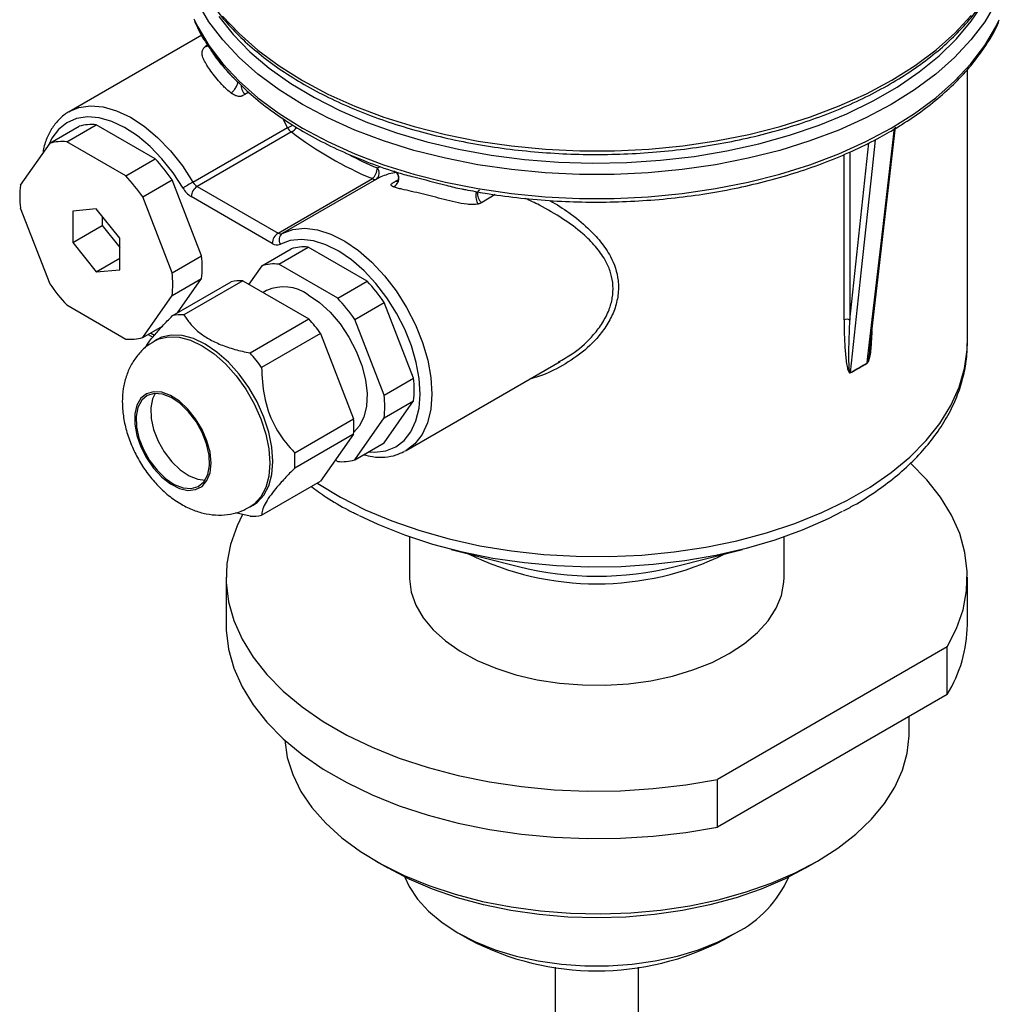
# Model space of a CAD drawing. Header units: millimetres. Extents: x 0 to 420, y 0 to 297.
# Tile 13 of 17: x 311 to 370, y 151 to 210. Entities that reach past the tile are written whole.
import ezdxf

# ---------------------------------------------------------------- set-up
doc = ezdxf.new("R2010")
doc.units = ezdxf.units.MM

msp = doc.modelspace()

# ---------------------------------------------------------------- linework, layer by layer
at = {"color": 7, "linetype": 'Continuous', "lineweight": 25}
for p, q in [((322.297, 209.571), (314.329, 204.972)), ((368.26, 191.115), (368.26, 207.518)), ((314.329, 204.972), (314.473, 205.048)), ((313.167, 203.08), (314.935, 204.1)), ((314.19, 203.171), (315.958, 204.192)), ((319.493, 202.151), (315.958, 204.192)), ((321.766, 200.749), (327.431, 204.019)), ((362.396, 190.734), (363.948, 204.044)), ((327.677, 203.763), (322.012, 200.493)), ((313.167, 203.08), (311.399, 200.565)), ((317.725, 201.13), (314.19, 203.171)), ((317.725, 201.13), (319.493, 202.151)), ((326.874, 197.686), (332.539, 200.956)), ((318.748, 199.858), (320.516, 200.879)), ((322.283, 196.322), (320.516, 200.879)), ((322.012, 200.493), (326.874, 197.686)), ((332.784, 200.929), (327.12, 197.659)), ((320.516, 195.302), (318.748, 199.858)), ((326.52, 197.073), (321.658, 199.88)), ((311.399, 199.201), (313.167, 194.645)), ((315.958, 199.137), (314.543, 199.011)), ((314.543, 199.011), (314.543, 197.125)), ((317.372, 197.378), (315.958, 199.137)), ((316.311, 198.697), (316.311, 198.146)), ((314.543, 197.125), (316.311, 198.146)), ((316.311, 198.146), (317.372, 196.826)), ((314.543, 197.125), (315.958, 195.366)), ((317.372, 195.492), (317.372, 197.378)), ((326.918, 195.824), (328.685, 196.844)), ((332.221, 194.803), (328.685, 196.844)), ((320.516, 195.302), (322.283, 196.322)), ((325.895, 195.732), (327.663, 196.753)), ((315.958, 195.366), (317.372, 196.182)), ((325.895, 195.732), (325.113, 194.62)), ((330.453, 193.783), (326.918, 195.824)), ((315.958, 195.366), (317.372, 195.492)), ((320.516, 193.938), (322.283, 194.959)), ((320.524, 192.724), (324.06, 194.765)), ((320.841, 192.907), (322.283, 194.959)), ((324.755, 194.827), (321.219, 192.786)), ((324.755, 194.827), (328.727, 192.534)), ((330.453, 193.783), (332.221, 194.803)), ((318.748, 191.423), (320.516, 193.938)), ((326.186, 194.234), (325.984, 194.118)), ((314.19, 193.373), (317.725, 191.332)), ((331.476, 192.511), (333.244, 193.531)), ((335.011, 188.975), (333.244, 193.531)), ((318.748, 191.423), (319.928, 192.105)), ((325.192, 190.493), (328.727, 192.534)), ((333.244, 187.954), (331.476, 192.511)), ((319.071, 191.61), (319.356, 191.446)), ((329.422, 191.67), (325.886, 189.629)), ((329.422, 191.67), (331.408, 186.55)), ((319.623, 191.312), (319.447, 191.21)), ((334.556, 184.633), (343.814, 189.977)), ((343.718, 189.957), (343.797, 190.005)), ((333.244, 187.954), (335.011, 188.975)), ((333.244, 186.591), (335.011, 187.611)), ((333.244, 185.096), (335.011, 187.611)), ((327.873, 184.509), (331.408, 186.55)), ((331.476, 184.076), (333.244, 186.591)), ((331.408, 185.624), (327.873, 183.583)), ((331.408, 185.624), (329.422, 182.798)), ((331.476, 184.076), (333.244, 185.096)), ((330.313, 184.065), (330.453, 183.984)), ((325.886, 180.757), (329.422, 182.798)), ((325.192, 180.694), (324.312, 180.904)), ((325.196, 181.25), (325.373, 181.352)), ((334.76, 179.456), (334.76, 177.041)), ((357.26, 177.041), (357.26, 179.456)), ((337.264, 178.702), (341.312, 177.671)), ((350.707, 177.671), (354.755, 178.702)), ((323.76, 177.041), (323.76, 174.183)), ((368.26, 174.183), (368.26, 177.041)), ((367.046, 172.856), (353.257, 164.896)), ((367.046, 169.999), (367.046, 172.856)), ((367.046, 169.999), (353.257, 162.039)), ((364.76, 167.65), (364.76, 168.679)), ((353.257, 162.039), (353.257, 164.896)), ((332.749, 159.998), (333.456, 159.589)), ((358.563, 159.589), (359.27, 159.998)), ((337.664, 155.69), (338.372, 155.281)), ((353.648, 155.281), (354.355, 155.69)), ((343.51, 153.624), (343.51, 130.483)), ((348.51, 129.367), (348.51, 153.624))]:
    msp.add_line(p, q, dxfattribs=at)
at = {"color": 8, "linetype": 'Continuous', "lineweight": 25}
for p, q in [((325.109, 206.145), (324.884, 206.015)), ((327.431, 204.019), (327.158, 204.571)), ((361.209, 192.472), (362.352, 203.109)), ((360.858, 192.482), (360.858, 202.412)), ((361.209, 202.561), (361.209, 192.472)), ((332.835, 201.597), (333.028, 201.68)), ((333.919, 200.797), (334.082, 200.891)), ((339.917, 199.999), (339.079, 199.514)), ((319.218, 191.695), (319.448, 191.562))]:
    msp.add_line(p, q, dxfattribs=at)
at = {"color": 8, "linetype": 'Continuous', "lineweight": 25, "flags": 128}
for points in [[(369.97, 211.504), (369.299, 210.376), (368.469, 209.284), (367.486, 208.234), (366.356, 207.236), (365.087, 206.295), (363.687, 205.417), (362.167, 204.609), (360.536, 203.876), (358.807, 203.224), (356.989, 202.656), (355.097, 202.177), (353.143, 201.79), (351.14, 201.497), (349.102, 201.301), (347.043, 201.202), (344.976, 201.202), (342.917, 201.301), (340.879, 201.497), (338.876, 201.79), (336.922, 202.177), (335.03, 202.656), (333.212, 203.224), (331.483, 203.876), (329.852, 204.609), (328.332, 205.417), (326.932, 206.295), (325.663, 207.236), (324.533, 208.234), (323.55, 209.284), (322.72, 210.376), (322.049, 211.504)], [(323.326, 210.686), (324.18, 209.609), (325.187, 208.577), (326.341, 207.598), (327.632, 206.677), (329.052, 205.822), (330.591, 205.039), (332.239, 204.333), (333.982, 203.708), (335.811, 203.171), (337.71, 202.723), (339.668, 202.369), (341.671, 202.11), (343.704, 201.95), (345.753, 201.888), (347.804, 201.925), (349.842, 202.061), (351.854, 202.295), (353.824, 202.626), (355.74, 203.05), (357.587, 203.566), (359.353, 204.169), (361.026, 204.855), (362.593, 205.619), (364.044, 206.457), (365.368, 207.362), (366.557, 208.327), (367.601, 209.347), (368.495, 210.413), (369.137, 211.363)], [(321.817, 210.555), (322.049, 210.075), (322.72, 208.947), (323.55, 207.855), (324.533, 206.806), (325.663, 205.807), (326.932, 204.866), (328.332, 203.988), (329.852, 203.18), (331.483, 202.448), (333.212, 201.795), (335.03, 201.227), (336.922, 200.748), (338.876, 200.361), (340.879, 200.068), (342.917, 199.872), (344.976, 199.773), (347.043, 199.773), (349.102, 199.872), (351.14, 200.068), (353.143, 200.361), (355.097, 200.748), (356.989, 201.227), (358.807, 201.795), (360.536, 202.448), (362.167, 203.18), (363.687, 203.988)], [(323.545, 210.718), (324.529, 209.667), (325.66, 208.667), (326.931, 207.725), (328.332, 206.846), (329.854, 206.037), (331.487, 205.304), (333.219, 204.651), (335.039, 204.083), (336.934, 203.604), (338.891, 203.216), (340.896, 202.924), (342.937, 202.728), (344.999, 202.631), (347.068, 202.632), (349.129, 202.732), (351.169, 202.93), (353.174, 203.224), (355.13, 203.614), (357.023, 204.095), (358.841, 204.665), (360.571, 205.32), (362.201, 206.055), (363.721, 206.865), (365.119, 207.746), (366.386, 208.69), (367.514, 209.691), (368.495, 210.742)], [(363.687, 203.988), (365.087, 204.866), (366.356, 205.807), (367.486, 206.806), (368.469, 207.855), (369.299, 208.947), (369.97, 210.075), (370.176, 210.498)], [(314.473, 205.048), (314.916, 205.218), (315.618, 205.322), (316.38, 205.258), (317.183, 205.029), (318.008, 204.64), (318.835, 204.101), (319.644, 203.424), (320.414, 202.626), (321.127, 201.728), (321.766, 200.749)], [(321.167, 200.394), (320.57, 201.307), (319.905, 202.146), (319.186, 202.89), (318.431, 203.522), (317.66, 204.025), (316.889, 204.388), (316.14, 204.602), (315.429, 204.661), (314.774, 204.564), (314.191, 204.314), (313.694, 203.916), (313.296, 203.38), (313.107, 202.994)], [(327.12, 197.659), (327.758, 197.9), (328.472, 197.975), (329.242, 197.883), (330.05, 197.627), (330.877, 197.211), (331.702, 196.648), (332.506, 195.949), (333.268, 195.133), (333.969, 194.219), (334.594, 193.229), (335.126, 192.188), (335.553, 191.122), (335.863, 190.055), (336.051, 189.015), (336.11, 188.026), (336.04, 187.113), (335.842, 186.299), (335.521, 185.602), (335.085, 185.04), (334.556, 184.633)], [(332.306, 184.555), (332.692, 184.534), (333.352, 184.618), (333.942, 184.856), (334.446, 185.241), (334.853, 185.766), (335.153, 186.416), (335.337, 187.177), (335.403, 188.029), (335.348, 188.952), (335.173, 189.923), (334.883, 190.918), (334.485, 191.914), (333.988, 192.885), (333.405, 193.809), (332.75, 194.662), (332.039, 195.423), (331.289, 196.075), (330.519, 196.602), (329.747, 196.989), (328.993, 197.229), (328.274, 197.314), (327.608, 197.244), (327.012, 197.019), (327.012, 197.019)], [(319.438, 191.205), (319.708, 191.335), (320.289, 191.47)], [(320.289, 191.47), (320.931, 191.445), (321.615, 191.261), (322.321, 190.925), (323.028, 190.446), (323.712, 189.839), (324.354, 189.123), (324.935, 188.318), (325.436, 187.45), (325.843, 186.545), (326.142, 185.63), (326.326, 184.734), (326.387, 183.883), (326.326, 183.103), (326.142, 182.419), (325.843, 181.85), (325.436, 181.414), (325.196, 181.25)], [(329.224, 182.683), (329.268, 182.655), (330.628, 181.834), (332.109, 181.085), (333.699, 180.415), (335.386, 179.829), (337.155, 179.331), (338.994, 178.926), (340.887, 178.615), (342.821, 178.403), (344.78, 178.29), (346.748, 178.277), (348.71, 178.365), (350.652, 178.553), (352.557, 178.839), (354.41, 179.221), (356.198, 179.696), (357.907, 180.261), (359.522, 180.91), (361.031, 181.639), (362.423, 182.443), (363.687, 183.314), (364.812, 184.247), (365.79, 185.233), (366.613, 186.265), (367.275, 187.335), (367.77, 188.435), (368.095, 189.556), (368.247, 190.689), (368.26, 191.115)]]:
    msp.add_lwpolyline(points, dxfattribs=at)
at = {"color": 7, "linetype": 'Continuous', "lineweight": 25, "flags": 128}
for points in [[(362.243, 189.906), (362.288, 190.287), (362.466, 191.814), (363.178, 197.922), (363.885, 203.98)], [(362.732, 203.315), (362.706, 203.077), (362.543, 201.558), (361.89, 195.485), (361.228, 189.32)], [(328.685, 193.987), (329.355, 193.527), (329.999, 192.936), (330.597, 192.235), (331.125, 191.45), (331.565, 190.61), (331.901, 189.743), (332.121, 188.883), (332.217, 188.059), (332.185, 187.303), (332.027, 186.64), (331.747, 186.095), (331.416, 185.734)], [(325.373, 181.352), (325.613, 181.516), (326.019, 181.952), (326.319, 182.521), (326.502, 183.205), (326.564, 183.985), (326.502, 184.836), (326.319, 185.732), (326.019, 186.647), (325.613, 187.552), (325.112, 188.42), (324.531, 189.225), (323.889, 189.941), (323.204, 190.548), (322.498, 191.027), (321.792, 191.363), (321.108, 191.547), (320.465, 191.572), (319.885, 191.437), (319.623, 191.312)], [(319.405, 188.171), (318.977, 188.05), (318.634, 187.776), (318.394, 187.364), (318.271, 186.835), (318.271, 186.219), (318.394, 185.549), (318.634, 184.86), (318.977, 184.19), (319.405, 183.575), (319.895, 183.048), (320.42, 182.637), (320.953, 182.366), (321.464, 182.247), (321.926, 182.289), (322.314, 182.487), (322.607, 182.833), (322.79, 183.307), (322.852, 183.883), (322.79, 184.531), (322.607, 185.215), (322.314, 185.899), (321.926, 186.546), (321.464, 187.121), (320.953, 187.593), (320.42, 187.936), (319.895, 188.132), (319.405, 188.171)], [(321.659, 182.362), (322.084, 182.486), (322.421, 182.768), (322.65, 183.192), (322.756, 183.733), (322.735, 184.36), (322.587, 185.036), (322.32, 185.723), (321.951, 186.379), (321.501, 186.968), (320.996, 187.454), (320.465, 187.811), (319.939, 188.015), (319.449, 188.057), (319.023, 187.933), (318.686, 187.651), (318.458, 187.228), (318.351, 186.686), (318.373, 186.059), (318.521, 185.383), (318.787, 184.696), (319.156, 184.04), (319.606, 183.451), (320.112, 182.965), (320.643, 182.609), (321.168, 182.404), (321.659, 182.362)], [(319.497, 188.061), (319.342, 187.738), (319.235, 187.197), (319.257, 186.57), (319.405, 185.893), (319.671, 185.207), (320.04, 184.55), (320.49, 183.961), (320.996, 183.475), (321.527, 183.119), (322.052, 182.914), (322.494, 182.869)], [(334.556, 184.633), (334.544, 184.626), (334.45, 184.575)], [(367.046, 172.856), (367.609, 173.957), (367.999, 175.082), (368.214, 176.223), (368.252, 177.371), (368.112, 178.515), (367.796, 179.648), (367.306, 180.761), (366.646, 181.843), (365.821, 182.887), (364.849, 183.875)], [(360.75, 180.978), (359.896, 180.544), (358.349, 179.864), (356.702, 179.267), (354.97, 178.757), (353.166, 178.339), (351.304, 178.017), (349.399, 177.792), (347.467, 177.666), (345.523, 177.641), (343.584, 177.716), (341.663, 177.892), (339.778, 178.166), (337.943, 178.537), (336.173, 179.001), (334.482, 179.555), (332.884, 180.194), (331.758, 180.724)], [(324.734, 180.799), (324.41, 180.124), (324.02, 178.999), (323.805, 177.858), (323.767, 176.71), (323.907, 175.566), (324.223, 174.433), (324.713, 173.32), (325.373, 172.238), (326.198, 171.194), (327.181, 170.196), (328.315, 169.253), (329.589, 168.373), (330.995, 167.561), (332.521, 166.826), (334.154, 166.171), (335.882, 165.604), (337.69, 165.128), (339.565, 164.746), (341.492, 164.463), (343.455, 164.281), (345.438, 164.2), (347.425, 164.222), (349.402, 164.346), (351.351, 164.571), (353.257, 164.896)], [(334.76, 177.041), (334.761, 176.941), (334.867, 176.143), (335.143, 175.36), (335.583, 174.601), (336.181, 173.88), (336.929, 173.207), (337.813, 172.592), (338.823, 172.044), (339.941, 171.572), (341.151, 171.183), (342.434, 170.883), (343.772, 170.676), (345.144, 170.565), (346.529, 170.553), (347.906, 170.639), (349.255, 170.822), (350.554, 171.099), (351.784, 171.467), (352.927, 171.919), (353.965, 172.448)], [(353.965, 172.448), (354.882, 173.047), (355.665, 173.707), (356.301, 174.417), (356.781, 175.167), (357.099, 175.946), (357.248, 176.741), (357.26, 177.041)], [(323.76, 174.183), (323.767, 173.853), (323.907, 172.708), (324.223, 171.575), (324.713, 170.463), (325.373, 169.38), (326.198, 168.336), (327.181, 167.338), (328.315, 166.396), (329.589, 165.515), (330.995, 164.703), (332.521, 163.968), (334.154, 163.313), (335.882, 162.746), (337.69, 162.27), (339.565, 161.888), (341.492, 161.606), (343.455, 161.423), (345.438, 161.342), (347.425, 161.364), (349.402, 161.488), (351.351, 161.714), (353.257, 162.039)], [(327.272, 167.256), (327.425, 166.216), (327.752, 165.187), (328.249, 164.181), (328.911, 163.208), (329.734, 162.276), (330.708, 161.394), (331.826, 160.571), (333.076, 159.814), (334.446, 159.13), (335.925, 158.525), (337.497, 158.006), (339.149, 157.577), (340.866, 157.241), (342.63, 157.003), (344.426, 156.865), (346.236, 156.827), (348.045, 156.89), (349.834, 157.054), (351.588, 157.316), (353.289, 157.675), (354.923, 158.127), (356.474, 158.669), (357.926, 159.294), (359.268, 159.996)], [(359.268, 159.996), (360.486, 160.771), (361.568, 161.61), (362.505, 162.505), (363.289, 163.448), (363.911, 164.43), (364.365, 165.443), (364.649, 166.476), (364.758, 167.52), (364.76, 167.65)], [(358.561, 159.588), (357.27, 158.913), (355.871, 158.314), (354.377, 157.797), (352.802, 157.367), (351.162, 157.028), (349.472, 156.784), (347.749, 156.636), (346.01, 156.587), (344.27, 156.636), (342.547, 156.784), (340.857, 157.028), (339.217, 157.367), (337.642, 157.797), (336.148, 158.314), (334.749, 158.913), (333.458, 159.588), (333.456, 159.589)], [(334.486, 159.04), (334.744, 158.479), (335.249, 157.71), (335.911, 156.981), (336.721, 156.305), (337.666, 155.689), (338.732, 155.143), (339.905, 154.676), (341.167, 154.294), (342.499, 154.002), (343.883, 153.805), (345.297, 153.706), (346.722, 153.706), (348.137, 153.805), (349.52, 154.002), (350.852, 154.294), (352.114, 154.676), (353.287, 155.143), (354.353, 155.689)]]:
    msp.add_lwpolyline(points, dxfattribs=at)
at = {"color": 7, "linetype": 'Continuous', "lineweight": 25}
for centre, radius, start, end in [((315.676, 201.576), 2.631, 83.86005, 106.35899), ((328.056, 204.372), 0.717, 209.41438, 238.09665), ((340.708, 220.722), 21.388, 232.46161, 247.54377), ((313.908, 200.555), 2.631, 83.86005, 106.35899), ((311.862, 194.97), 10.478, 34.32776, 43.26138), ((331.94, 201.621), 0.895, 311.98092, 358.4276), ((332.478, 201.288), 0.472, 310.47167, 40.92352), ((310.095, 193.949), 10.478, 34.32776, 43.26138), ((332.686, 201.163), 0.254, 234.61909, 292.80786), ((317.478, 199.883), 6.116, 173.60013, 186.39987), ((336.254, 175.65), 28.98, 119.99421, 121.37214), ((322.417, 201.098), 1.435, 209.41438, 238.09665), ((322.426, 199.845), 0.768, 122.60548, 177.39452), ((322.391, 201.102), 0.717, 209.41438, 238.09665), ((327.288, 197.039), 0.768, 122.60548, 177.39452), ((327.021, 197.893), 0.254, 234.61909, 292.80786), ((327.396, 197.283), 0.466, 126.37905, 214.4935), ((326.815, 197.488), 0.509, 234.61909, 292.80786), ((328.404, 194.228), 2.631, 83.86005, 106.35899), ((316.205, 195.641), 6.116, 353.60013, 6.39987), ((326.636, 193.207), 2.631, 83.86005, 106.35899), ((314.437, 194.62), 6.116, 353.60013, 6.39987), ((321.82, 200.554), 10.478, 214.32776, 223.26138), ((324.643, 192.156), 2.673, 87.61295, 102.60608), ((327.225, 191.986), 2.477, 53.87451, 114.81503), ((324.59, 187.622), 10.478, 34.32776, 43.26138), ((322.823, 186.602), 10.478, 34.32776, 43.26138), ((321.108, 190.115), 2.673, 87.61295, 102.60608), ((320.747, 185.408), 10.699, 35.82373, 41.76542), ((361.024, 192.136), 0.384, 61.15127, 115.59303), ((318.007, 193.948), 2.631, 263.86005, 286.35899), ((317.212, 183.367), 10.699, 35.82373, 41.76542), ((351.252, 207.747), 20.975, 298.39597, 301.59865), ((351.252, 207.773), 20.977, 298.39597, 301.59865), ((362.451, 189.882), 0.209, 173.51785, 180.09835), ((361.448, 189.296), 0.221, 173.90304, 180.09963), ((328.933, 188.293), 6.116, 353.60013, 6.39987), ((327.165, 187.273), 6.116, 353.60013, 6.39987), ((325.184, 186.087), 6.241, 355.74339, 4.25661), ((321.649, 184.046), 6.241, 355.74339, 4.25661), ((330.735, 186.6), 2.631, 263.86005, 286.35899), ((325.303, 183.365), 2.673, 267.61295, 282.60608), ((346.01, 196.546), 19.451, 256.02469, 283.97531), ((360.153, 174.266), 8.107, 328.23929, 359.41168), ((351.266, 161.802), 6.849, 296.79374, 336.21345), ((346.01, 169.906), 16.5, 242.42389, 297.57073)]:
    msp.add_arc(centre, radius, start, end, dxfattribs=at)
at = {"color": 8, "linetype": 'Continuous', "lineweight": 25}
for centre, radius, start, end in [((325.2, 209.379), 5.806, 292.60195, 296.15476), ((327.388, 204.395), 0.695, 294.54047, 329.08614), ((342.238, 223.826), 24.136, 242.48243, 247.07033), ((346.01, 194.005), 17.368, 243.70269, 296.29731)]:
    msp.add_arc(centre, radius, start, end, dxfattribs=at)
at = {"color": 7, "linetype": 'Continuous', "lineweight": 25}
for points, knots in [([(321.821, 213.342), (321.991, 212.987), (322.339, 212.261), (323.047, 211.203), (323.896, 210.164), (324.885, 209.168), (326.005, 208.22), (327.249, 207.328), (328.609, 206.497), (330.076, 205.731), (331.64, 205.036), (333.293, 204.415), (335.023, 203.872), (336.82, 203.411), (338.672, 203.033), (340.57, 202.741), (342.501, 202.536), (344.453, 202.421), (346.414, 202.394), (348.373, 202.458), (350.318, 202.61), (352.236, 202.851), (354.116, 203.178), (355.947, 203.591), (357.718, 204.086), (359.417, 204.662), (361.034, 205.313), (362.56, 206.038), (363.985, 206.832), (365.3, 207.691), (366.497, 208.609), (367.567, 209.582), (368.505, 210.602), (369.294, 211.667), (369.837, 212.541), (370.063, 213.069), (370.127, 213.219)], [0, 0, 0, 0, 0.028377, 0.058075, 0.087888, 0.117795, 0.147768, 0.177782, 0.207816, 0.237856, 0.26789, 0.297916, 0.327931, 0.357935, 0.38793, 0.417917, 0.447898, 0.477875, 0.507849, 0.537824, 0.567801, 0.597781, 0.627767, 0.657762, 0.687766, 0.717783, 0.747814, 0.777859, 0.807918, 0.837989, 0.868066, 0.898136, 0.928181, 0.958177, 0.988094, 1, 1, 1, 1]), ([(321.858, 210.425), (321.894, 210.337), (322.08, 209.873), (322.537, 209.089), (323.033, 208.416), (323.27, 208.094)], [0, 0, 0, 0, 0.109658, 0.57368, 1, 1, 1, 1]), ([(363.584, 203.759), (363.826, 203.903), (364.53, 204.319), (365.61, 205.058), (366.777, 205.989), (367.813, 206.975), (368.718, 208.006), (369.468, 209.081), (369.939, 209.87), (370.114, 210.306), (370.137, 210.364)], [0, 0, 0, 0, 0.078976, 0.228908, 0.378897, 0.52883, 0.678612, 0.828113, 0.977184, 1, 1, 1, 1]), ([(324.061, 206.091), (323.969, 206.155), (323.886, 206.224), (323.731, 206.365), (323.658, 206.436), (323.453, 206.65), (323.331, 206.791), (323.109, 207.061), (323.008, 207.192), (322.822, 207.442), (322.737, 207.562), (322.586, 207.79), (322.519, 207.898), (322.41, 208.105), (322.367, 208.204), (322.314, 208.399), (322.304, 208.493), (322.33, 208.633), (322.345, 208.681), (322.397, 208.776), (322.432, 208.825), (322.487, 208.874)], [0, 0, 0, 0, 0.0625, 0.0625, 0.125, 0.125, 0.25, 0.25, 0.375, 0.375, 0.5, 0.5, 0.625, 0.625, 0.75, 0.75, 0.875, 0.875, 0.9375, 0.9375, 1, 1, 1, 1]), ([(322.487, 208.874), (322.493, 208.88), (322.505, 208.891), (322.531, 208.911), (322.561, 208.934), (322.61, 208.964), (322.644, 208.983), (322.664, 208.995)], [0, 0, 0, 0, 0.133706, 0.269589, 0.499907, 0.700257, 1, 1, 1, 1]), ([(323.65, 207.621), (323.599, 207.679), (323.401, 207.902), (323.147, 208.246), (322.886, 208.6), (322.746, 208.854), (322.725, 208.934), (322.715, 208.969)], [0, 0, 0, 0, 0.095808, 0.370235, 0.616138, 0.83443, 1, 1, 1, 1]), ([(323.27, 208.094), (323.291, 208.064), (323.564, 207.678), (323.903, 207.29), (324.262, 206.949), (324.278, 206.934)], [0, 0, 0, 0, 0.074913, 0.959465, 1, 1, 1, 1]), ([(323.27, 208.091), (323.372, 207.954), (323.485, 207.804), (323.632, 207.643), (323.646, 207.628)], [0, 0, 0, 0, 0.9061419, 1, 1, 1, 1]), ([(324.037, 207.201), (323.988, 207.248), (323.839, 207.392), (323.726, 207.529), (323.65, 207.621)], [0, 0, 0, 0, 0.3254449, 1, 1, 1, 1]), ([(324.278, 206.934), (324.598, 206.619), (325.254, 205.973), (326.407, 205.061), (327.687, 204.187), (329.085, 203.378), (330.583, 202.633), (332.185, 201.969), (333.306, 201.547), (333.91, 201.37), (333.929, 201.365)], [0, 0, 0, 0, 0.136222, 0.27924, 0.422418, 0.565666, 0.708919, 0.852139, 0.995314, 1, 1, 1, 1]), ([(324.884, 206.015), (324.854, 205.998), (324.805, 205.97), (324.747, 205.937), (324.706, 205.913), (324.663, 205.899), (324.609, 205.889), (324.551, 205.887), (324.471, 205.894), (324.389, 205.915), (324.309, 205.947), (324.238, 205.98), (324.172, 206.018), (324.109, 206.057), (324.078, 206.079), (324.061, 206.091)], [0, 0, 0, 0, 0.1316648, 0.2149677, 0.2499147, 0.3124437, 0.3760986, 0.4370597, 0.5000299, 0.6312189, 0.6971602, 0.7653522, 0.8753167, 0.9354685, 1, 1, 1, 1]), ([(314.496, 205.051), (314.472, 205.043), (314.24, 204.956), (313.868, 204.661), (313.405, 204.173), (313.053, 203.558), (312.831, 202.991), (312.768, 202.604), (312.748, 202.483)], [0, 0, 0, 0, 0.024958, 0.242201, 0.458381, 0.67646, 0.898803, 1, 1, 1, 1]), ([(338.123, 200.304), (338.516, 200.227), (339.528, 200.029), (341.209, 199.808), (343.146, 199.63), (345.103, 199.544), (347.065, 199.548), (349.021, 199.641), (350.958, 199.822), (352.865, 200.092), (354.73, 200.448), (356.542, 200.888), (358.29, 201.411), (359.964, 202.012), (361.551, 202.689), (362.744, 203.284), (363.399, 203.655), (363.584, 203.759)], [0, 0, 0, 0, 0.045123, 0.116395, 0.187654, 0.258905, 0.330153, 0.401403, 0.472658, 0.543924, 0.615206, 0.686509, 0.757838, 0.829196, 0.900589, 0.972016, 1, 1, 1, 1]), ([(333.932, 200.544), (333.969, 200.578), (334.002, 200.618), (334.037, 200.674), (334.044, 200.686), (334.069, 200.732), (334.085, 200.769), (334.112, 200.858), (334.122, 200.911), (334.125, 200.975), (334.125, 200.988), (334.124, 201.013), (334.123, 201.026), (334.12, 201.064), (334.116, 201.088), (334.098, 201.159), (334.08, 201.203), (334.049, 201.251), (334.043, 201.26), (334.029, 201.277), (334.022, 201.286), (333.999, 201.31), (333.983, 201.324), (333.948, 201.349), (333.93, 201.36), (333.891, 201.378), (333.871, 201.385), (333.851, 201.39)], [0.125, 0.125, 0.125, 0.125, 0.25, 0.25, 0.28125, 0.28125, 0.375, 0.375, 0.5, 0.5, 0.53125, 0.53125, 0.5625, 0.5625, 0.625, 0.625, 0.75, 0.75, 0.78125, 0.78125, 0.8125, 0.8125, 0.875, 0.875, 0.9375, 0.9375, 1, 1, 1, 1]), ([(333.981, 201.325), (333.992, 201.31), (334.012, 201.281), (334.062, 201.197), (334.105, 201.058), (334.092, 200.93), (334.074, 200.859), (334.072, 200.844), (334.071, 200.836)], [0, 0, 0, 0, 0.126808, 0.245897, 0.468485, 0.710792, 0.850004, 1, 1, 1, 1]), ([(333.811, 200.462), (333.796, 200.468), (333.768, 200.48), (333.722, 200.504), (333.684, 200.532), (333.66, 200.566), (333.658, 200.603), (333.683, 200.648), (333.733, 200.69), (333.784, 200.719), (333.814, 200.736), (333.858, 200.762), (333.893, 200.782), (333.919, 200.797)], [0, 0, 0, 0, 0.0849209, 0.1626715, 0.3028453, 0.4014111, 0.5003809, 0.6240721, 0.7495007, 0.8064554, 0.846042, 0.8838362, 1, 1, 1, 1]), ([(338.886, 199.432), (338.784, 199.408), (338.673, 199.401), (338.447, 199.402), (338.332, 199.411), (337.988, 199.45), (337.756, 199.494), (337.297, 199.594), (337.069, 199.65), (336.615, 199.765), (336.392, 199.823), (335.952, 199.936), (335.735, 199.99), (335.309, 200.094), (335.099, 200.143), (334.686, 200.236), (334.488, 200.279), (334.211, 200.344), (334.122, 200.366), (333.954, 200.411), (333.877, 200.435), (333.811, 200.462)], [0, 0, 0, 0, 0.0625, 0.0625, 0.125, 0.125, 0.25, 0.25, 0.375, 0.375, 0.5, 0.5, 0.625, 0.625, 0.75, 0.75, 0.875, 0.875, 0.9375, 0.9375, 1, 1, 1, 1]), ([(339.079, 199.514), (339.06, 199.504), (339.031, 199.487), (338.986, 199.463), (338.949, 199.45), (338.915, 199.44), (338.896, 199.435), (338.886, 199.432)], [0, 0, 0, 0, 0.317551, 0.500039, 0.731118, 0.86751, 1, 1, 1, 1]), ([(318.895, 190.81), (318.938, 190.881), (319.067, 191.096), (319.418, 191.536), (319.921, 192.108), (320.322, 192.517), (320.524, 192.724)], [0, 0, 0, 0, 0.1381351, 0.4190704, 0.7065802, 1, 1, 1, 1]), ([(321.219, 192.786), (321.338, 192.606), (321.578, 192.243), (322.078, 191.753), (322.698, 191.326), (323.431, 190.977), (324.272, 190.695), (324.883, 190.561), (325.192, 190.493)], [0, 0, 0, 0, 0.171208, 0.345582, 0.502778, 0.664853, 0.830722, 1, 1, 1, 1]), ([(360.858, 192.482), (360.858, 191.906), (360.873, 191.339), (360.929, 190.507), (360.953, 190.233), (361.008, 189.834), (361.029, 189.703), (361.074, 189.517), (361.091, 189.456), (361.125, 189.372), (361.138, 189.346), (361.163, 189.313), (361.172, 189.302), (361.195, 189.289), (361.21, 189.287), (361.227, 189.296)], [0, 0, 0, 0, 0.5, 0.5, 0.75, 0.75, 0.875, 0.875, 0.9375, 0.9375, 0.96875, 0.96875, 0.984375, 0.984375, 1, 1, 1, 1]), ([(361.228, 189.32), (361.224, 189.317), (361.22, 189.318), (361.215, 189.321), (361.213, 189.323), (361.207, 189.33), (361.204, 189.336), (361.197, 189.356), (361.193, 189.37), (361.184, 189.413), (361.179, 189.443), (361.168, 189.535), (361.164, 189.599), (361.153, 189.79), (361.149, 189.921), (361.143, 190.315), (361.146, 190.581), (361.16, 191.385), (361.181, 191.927), (361.209, 192.472)], [0, 0, 0, 0, 0.003906, 0.003906, 0.007812, 0.007812, 0.015625, 0.015625, 0.03125, 0.03125, 0.0625, 0.0625, 0.125, 0.125, 0.25, 0.25, 0.5, 0.5, 1, 1, 1, 1]), ([(319.438, 191.19), (319.267, 191.085), (318.89, 190.853), (318.418, 190.353), (318.018, 189.751), (317.734, 189.078), (317.561, 188.343), (317.503, 187.549), (317.566, 186.703), (317.753, 185.827), (318.061, 184.949), (318.477, 184.1), (318.991, 183.301), (319.597, 182.569), (320.29, 181.922), (321.032, 181.407), (321.794, 181.04), (322.542, 180.822), (323.285, 180.74), (324.006, 180.8), (324.655, 180.964), (325.024, 181.172), (325.187, 181.264)], [0, 0, 0, 0, 0.038329, 0.084813, 0.130779, 0.177291, 0.225378, 0.275868, 0.328975, 0.383957, 0.439431, 0.494868, 0.550474, 0.606677, 0.663977, 0.722888, 0.775205, 0.825082, 0.872744, 0.918886, 0.964184, 1, 1, 1, 1]), ([(360.828, 181.025), (361.034, 181.133), (361.713, 181.485), (362.754, 182.159), (363.942, 183.042), (364.999, 183.992), (365.922, 184.998), (366.701, 186.054), (367.329, 187.149), (367.802, 188.273), (368.108, 189.414), (368.255, 190.349), (368.244, 190.9), (368.24, 191.068)], [0, 0, 0, 0, 0.045178, 0.148381, 0.25167, 0.354865, 0.457737, 0.559978, 0.661253, 0.761284, 0.859969, 0.957448, 1, 1, 1, 1]), ([(362.392, 190.735), (362.37, 190.516), (362.345, 190.265), (362.281, 189.986), (362.264, 189.935), (362.253, 189.916), (362.247, 189.909), (362.245, 189.907), (362.243, 189.906)], [0, 0, 0, 0, 0.814989, 0.929961, 0.971516, 0.987919, 0.994509, 1, 1, 1, 1]), ([(325.886, 189.629), (325.915, 189.046), (325.974, 187.852), (326.569, 186.14), (327.317, 185.095), (327.783, 184.604), (327.873, 184.509)], [0, 0, 0, 0, 0.2985434, 0.6124481, 0.9254858, 1, 1, 1, 1]), ([(332.014, 184.386), (332.189, 184.341), (332.623, 184.231), (333.283, 184.229), (333.925, 184.33), (334.28, 184.507), (334.429, 184.581)], [0, 0, 0, 0, 0.201612, 0.498157, 0.789107, 1, 1, 1, 1]), ([(327.873, 183.583), (327.668, 183.374), (327.256, 182.952), (326.745, 182.372), (326.345, 181.853), (326.076, 181.415), (325.919, 181.043), (325.897, 180.853), (325.886, 180.757)], [0, 0, 0, 0, 0.171208, 0.345582, 0.502778, 0.664853, 0.830722, 1, 1, 1, 1]), ([(328.865, 182.476), (329.161, 182.264), (329.858, 181.763), (330.811, 181.194), (331.493, 180.862), (331.693, 180.764)], [0, 0, 0, 0, 0.342455, 0.806959, 1, 1, 1, 1])]:
    msp.add_open_spline(points, degree=3, knots=knots, dxfattribs=at)
at = {"color": 8, "linetype": 'Continuous', "lineweight": 25}
for points, knots in [([(322.487, 208.874), (322.535, 208.881), (322.622, 208.892), (322.682, 208.946), (322.71, 208.971)], [0, 0, 0, 0, 0.550056, 1, 1, 1, 1]), ([(324.061, 206.091), (324.109, 206.13), (324.16, 206.183), (324.26, 206.302), (324.307, 206.369), (324.388, 206.502), (324.421, 206.568), (324.465, 206.684), (324.477, 206.734), (324.475, 206.771)], [0, 0, 0, 0, 0.25, 0.25, 0.5, 0.5, 0.75, 0.75, 1, 1, 1, 1]), ([(324.659, 206.573), (324.657, 206.536), (324.652, 206.453), (324.695, 206.301), (324.773, 206.143), (324.847, 206.058), (324.884, 206.015)], [0, 0, 0, 0, 0.21144, 0.474293, 0.737147, 1, 1, 1, 1]), ([(334.011, 201.332), (333.848, 201.305), (333.392, 201.227), (333.022, 201.046), (332.784, 200.929)], [0, 0, 0, 0, 0.356248, 1, 1, 1, 1]), ([(333.851, 201.39), (333.933, 201.363), (334.291, 201.246), (335.317, 200.984), (336.606, 200.657), (337.657, 200.372), (338.052, 200.314), (338.123, 200.303)], [0, 0, 0, 0, 0.068724, 0.29991, 0.746639, 0.954428, 1, 1, 1, 1]), ([(333.919, 200.797), (333.957, 200.795), (334.017, 200.791), (334.055, 200.83), (334.069, 200.843)], [0, 0, 0, 0, 0.639248, 1, 1, 1, 1]), ([(338.886, 199.432), (338.864, 199.478), (338.819, 199.57), (338.776, 199.738), (338.758, 199.904), (338.771, 200.049), (338.796, 200.143), (338.821, 200.168), (338.825, 200.173)], [0, 0, 0, 0, 0.19115, 0.382301, 0.573451, 0.764602, 0.955752, 1, 1, 1, 1]), ([(338.96, 200.258), (338.937, 200.244), (338.885, 200.212), (338.847, 200.104), (338.846, 199.961), (338.889, 199.801), (338.968, 199.642), (339.042, 199.557), (339.079, 199.514)], [0, 0, 0, 0, 0.139126, 0.311301, 0.483476, 0.65565, 0.827825, 1, 1, 1, 1]), ([(343.797, 190.005), (344.085, 190.169), (344.847, 190.601), (345.699, 191.408), (346.375, 192.297), (346.755, 193.043), (346.968, 193.8), (346.999, 194.356), (346.95, 194.898), (346.827, 195.424), (346.492, 196.155), (345.945, 196.911), (345.096, 197.747), (343.97, 198.577), (342.788, 199.271), (342.003, 199.64), (341.718, 199.774)], [0, 0, 0, 0, 0.070158, 0.185751, 0.251149, 0.318119, 0.375571, 0.434877, 0.451016, 0.507028, 0.564626, 0.641896, 0.721402, 0.827891, 0.937336, 1, 1, 1, 1]), ([(343.211, 199.642), (343.595, 199.406), (344.412, 198.902), (345.425, 198.07), (346.261, 197.187), (346.957, 196.157), (347.326, 195.055), (347.313, 193.961), (347.099, 193.089), (346.697, 192.266), (346.028, 191.336), (345.008, 190.37), (343.654, 189.551), (342.641, 189.083), (342.097, 188.964), (342.035, 188.95)], [0, 0, 0, 0, 0.081909, 0.174531, 0.248326, 0.322015, 0.429965, 0.493421, 0.556914, 0.619482, 0.682122, 0.788001, 0.894056, 0.987975, 1, 1, 1, 1]), ([(362.525, 191.836), (362.512, 191.548), (362.485, 190.979), (362.423, 190.346), (362.309, 189.981), (362.278, 189.92), (362.258, 189.894), (362.247, 189.886), (362.242, 189.882)], [0, 0, 0, 0, 0.457362, 0.900865, 0.956272, 0.979108, 0.990123, 1, 1, 1, 1])]:
    msp.add_open_spline(points, degree=3, knots=knots, dxfattribs=at)
msp.add_open_spline([(333.811, 200.462), (333.853, 200.482), (333.894, 200.51), (333.932, 200.544)], degree=3, dxfattribs=at)

doc.saveas('drawing.dxf')
